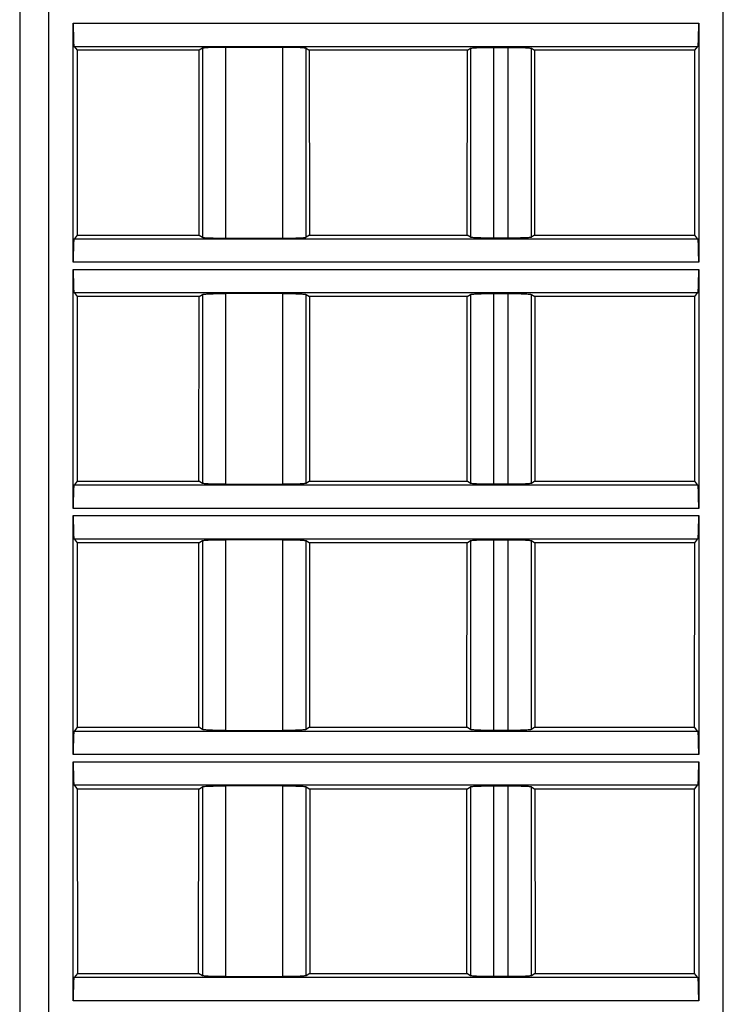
# Model space of a CAD drawing. Header units: millimetres. Extents: x 0 to 594, y 0 to 420.
# Tile 228 of 236: x 461 to 485, y 315 to 349. Entities that reach past the tile are written whole.
import ezdxf

# ---------------------------------------------------------------- set-up
doc = ezdxf.new("R2010")
doc.units = ezdxf.units.MM
doc.header["$LTSCALE"] = 32.67
doc.layers.get('0').update_dxf_attribs({"linetype": 'CONTINUOUS'})

msp = doc.modelspace()

# ---------------------------------------------------------------- linework, layer by layer
at = {"color": 7, "linetype": 'CONTINUOUS'}
for p, q in [((460.52849, 366.83035), (460.52849, 290.33035)), ((462.37834, 340.95536), (462.37834, 349.20533)), ((483.97865, 349.20533), (483.97865, 340.95536)), ((462.40505, 348.40609), (462.51106, 348.27355)), ((466.7284, 348.27355), (462.51106, 348.27355)), ((462.51106, 348.27355), (462.51301, 341.88958)), ((466.7245, 341.88958), (466.7284, 348.27355)), ((466.83725, 348.34152), (466.7284, 348.27355)), ((469.62169, 348.37401), (467.6353, 348.37401)), ((470.41974, 348.34152), (470.52859, 348.27355)), ((475.9884, 348.27355), (470.52859, 348.27355)), ((470.52859, 348.27355), (470.53249, 341.88958)), ((475.9845, 341.88958), (475.9884, 348.27355)), ((475.9884, 348.27355), (476.09725, 348.34152)), ((476.8953, 348.37401), (477.40169, 348.37401)), ((478.19974, 348.34152), (478.30859, 348.27355)), ((483.84592, 348.27355), (478.30859, 348.27355)), ((478.30859, 348.27355), (478.31249, 341.88958)), ((483.84398, 341.88958), (483.84592, 348.27355)), ((483.84592, 348.27355), (483.95194, 348.40609)), ((462.51301, 341.88958), (462.40505, 341.7546)), ((462.51301, 341.88958), (466.7245, 341.88958)), ((466.7245, 341.88958), (466.83725, 341.81918)), ((467.6353, 341.78669), (469.62169, 341.78669)), ((470.53249, 341.88958), (470.41974, 341.81918)), ((470.53249, 341.88958), (475.9845, 341.88958)), ((476.09725, 341.81918), (475.9845, 341.88958)), ((477.40169, 341.78669), (476.8953, 341.78669)), ((478.31249, 341.88958), (478.19974, 341.81918)), ((478.31249, 341.88958), (483.84398, 341.88958)), ((483.95194, 341.7546), (483.84398, 341.88958)), ((462.37834, 332.45536), (462.37834, 340.70533)), ((483.97865, 340.70533), (483.97865, 332.45536)), ((462.40505, 339.90609), (462.51366, 339.77031)), ((466.72321, 339.77031), (462.51366, 339.77031)), ((462.51366, 339.77031), (462.5156, 333.39281)), ((466.71932, 333.39281), (466.72321, 339.77031)), ((466.72321, 339.77031), (466.83725, 339.84152)), ((469.62168, 339.87401), (467.63528, 339.87401)), ((470.41974, 339.84152), (470.53378, 339.77031)), ((475.98321, 339.77031), (470.53378, 339.77031)), ((470.53378, 339.77031), (470.53767, 333.39281)), ((475.97932, 333.39281), (475.98321, 339.77031)), ((475.98321, 339.77031), (476.09725, 339.84152)), ((476.8953, 339.87401), (477.40169, 339.87401)), ((478.19974, 339.84152), (478.31378, 339.77031)), ((483.84333, 339.77031), (478.31378, 339.77031)), ((478.31378, 339.77031), (478.31767, 333.39281)), ((483.84139, 333.39281), (483.84333, 339.77031)), ((483.84333, 339.77031), (483.95194, 339.90609)), ((462.5156, 333.39281), (462.40505, 333.2546)), ((462.5156, 333.39281), (466.71932, 333.39281)), ((466.83725, 333.31918), (466.71932, 333.39281)), ((467.63531, 333.28669), (469.62171, 333.28669)), ((470.53767, 333.39281), (470.41974, 333.31918)), ((470.53767, 333.39281), (475.97932, 333.39281)), ((476.09725, 333.31918), (475.97932, 333.39281)), ((477.40169, 333.28669), (476.8953, 333.28669)), ((478.31767, 333.39281), (478.19974, 333.31918)), ((478.31767, 333.39281), (483.84139, 333.39281)), ((483.95194, 333.2546), (483.84139, 333.39281)), ((462.37834, 323.95536), (462.37834, 332.20533)), ((483.97865, 332.20533), (483.97865, 323.95536)), ((462.40505, 331.40609), (462.51625, 331.26707)), ((466.71802, 331.26707), (462.51625, 331.26707)), ((462.51625, 331.26707), (462.51819, 324.89605)), ((466.71413, 324.89605), (466.71802, 331.26707)), ((466.71802, 331.26707), (466.83725, 331.34152)), ((469.62168, 331.37401), (467.63528, 331.37401)), ((470.41974, 331.34152), (470.53897, 331.26707)), ((475.97802, 331.26707), (470.53897, 331.26707)), ((470.53897, 331.26707), (470.54286, 324.89605)), ((475.97413, 324.89605), (475.97802, 331.26707)), ((475.97802, 331.26707), (476.09725, 331.34152)), ((476.8953, 331.37401), (477.40169, 331.37401)), ((478.19974, 331.34152), (478.31897, 331.26707)), ((483.84074, 331.26707), (478.31897, 331.26707)), ((478.31897, 331.26707), (478.32286, 324.89605)), ((483.8388, 324.89605), (483.84074, 331.26707)), ((483.84074, 331.26707), (483.95194, 331.40609)), ((462.51819, 324.89605), (462.40505, 324.7546)), ((462.51819, 324.89605), (466.71413, 324.89605)), ((466.83725, 324.81918), (466.71413, 324.89605)), ((467.63531, 324.78669), (469.62171, 324.78669)), ((470.54286, 324.89605), (470.41974, 324.81918)), ((470.54286, 324.89605), (475.97413, 324.89605)), ((476.09725, 324.81918), (475.97413, 324.89605)), ((477.40169, 324.78669), (476.8953, 324.78669)), ((478.32286, 324.89605), (478.19974, 324.81918)), ((478.32286, 324.89605), (483.8388, 324.89605)), ((483.95194, 324.7546), (483.8388, 324.89605)), ((462.37834, 315.45536), (462.37834, 323.70533)), ((483.97865, 323.70533), (483.97865, 315.45536)), ((462.40505, 322.90609), (462.51884, 322.76383)), ((466.71283, 322.76383), (462.51884, 322.76383)), ((462.51884, 322.76383), (462.52078, 316.39929)), ((466.70895, 316.39929), (466.71283, 322.76383)), ((466.71283, 322.76383), (466.83725, 322.84152)), ((469.62168, 322.87401), (467.63528, 322.87401)), ((470.41974, 322.84152), (470.54416, 322.76383)), ((475.97283, 322.76383), (470.54416, 322.76383)), ((470.54416, 322.76383), (470.54804, 316.39929)), ((475.96895, 316.39929), (475.97283, 322.76383)), ((475.97283, 322.76383), (476.09725, 322.84152)), ((476.8953, 322.87401), (477.40169, 322.87401)), ((478.19974, 322.84152), (478.32416, 322.76383)), ((483.83815, 322.76383), (478.32416, 322.76383)), ((478.32416, 322.76383), (478.32804, 316.39929)), ((483.83621, 316.39929), (483.83815, 322.76383)), ((483.83815, 322.76383), (483.95194, 322.90609)), ((462.52078, 316.39929), (462.40505, 316.2546)), ((462.52078, 316.39929), (466.70895, 316.39929)), ((466.83725, 316.31918), (466.70895, 316.39929)), ((467.63531, 316.28669), (469.62171, 316.28669)), ((470.54804, 316.39929), (470.41974, 316.31918)), ((470.54804, 316.39929), (475.96895, 316.39929)), ((476.09725, 316.31918), (475.96895, 316.39929)), ((477.40169, 316.28669), (476.8953, 316.28669)), ((478.32804, 316.39929), (478.19974, 316.31918)), ((478.32804, 316.39929), (483.83621, 316.39929)), ((483.95194, 316.2546), (483.83621, 316.39929))]:
    msp.add_line(p, q, dxfattribs=at)
at = {"color": 9, "linetype": 'CONTINUOUS'}
for p, q in [((461.52849, 366.83035), (461.52849, 289.33035)), ((484.82849, 289.33035), (484.82849, 366.83035)), ((462.37834, 349.20533), (483.97865, 349.20533)), ((462.40505, 348.40609), (483.95194, 348.40609)), ((466.83725, 348.34152), (466.83725, 341.81918)), ((467.6353, 348.37401), (467.6353, 341.78669)), ((469.62169, 341.78669), (469.62169, 348.37401)), ((470.41974, 341.81918), (470.41974, 348.34152)), ((476.09725, 348.34152), (476.09725, 341.81918)), ((476.8953, 348.37401), (476.8953, 341.78669)), ((477.40169, 341.78669), (477.40169, 348.37401)), ((478.19974, 341.81918), (478.19974, 348.34152)), ((483.95194, 341.7546), (462.40505, 341.7546)), ((483.97865, 340.95536), (462.37834, 340.95536)), ((462.37834, 340.70533), (483.97865, 340.70533)), ((462.40505, 339.90609), (483.95194, 339.90609)), ((466.83725, 339.84152), (466.83725, 333.31918)), ((467.6353, 339.87401), (467.6353, 333.28669)), ((469.62169, 333.28669), (469.62169, 339.87401)), ((470.41974, 333.31918), (470.41974, 339.84152)), ((476.09725, 339.84152), (476.09725, 333.31918)), ((476.8953, 339.87401), (476.8953, 333.28669)), ((477.40169, 333.28669), (477.40169, 339.87401)), ((478.19974, 333.31918), (478.19974, 339.84152)), ((483.95194, 333.2546), (462.40505, 333.2546)), ((483.97865, 332.45536), (462.37834, 332.45536)), ((462.37834, 332.20533), (483.97865, 332.20533)), ((462.40505, 331.40609), (483.95194, 331.40609)), ((466.83725, 331.34152), (466.83725, 324.81918)), ((467.6353, 331.37401), (467.6353, 324.78669)), ((469.62169, 324.78669), (469.62169, 331.37401)), ((470.41974, 324.81918), (470.41974, 331.34152)), ((476.09725, 331.34152), (476.09725, 324.81918)), ((476.8953, 331.37401), (476.8953, 324.78669)), ((477.40169, 324.78669), (477.40169, 331.37401)), ((478.19974, 324.81918), (478.19974, 331.34152)), ((483.95194, 324.7546), (462.40505, 324.7546)), ((483.97865, 323.95536), (462.37834, 323.95536)), ((462.37834, 323.70533), (483.97865, 323.70533)), ((462.40505, 322.90609), (483.95194, 322.90609)), ((466.83725, 322.84152), (466.83725, 316.31918)), ((467.6353, 322.87401), (467.6353, 316.28669)), ((469.62169, 316.28669), (469.62169, 322.87401)), ((470.41974, 316.31918), (470.41974, 322.84152)), ((476.09725, 322.84152), (476.09725, 316.31918)), ((476.8953, 322.87401), (476.8953, 316.28669)), ((477.40169, 316.28669), (477.40169, 322.87401)), ((478.19974, 316.31918), (478.19974, 322.84152)), ((483.95194, 316.2546), (462.40505, 316.2546)), ((483.97865, 315.45536), (462.37834, 315.45536))]:
    msp.add_line(p, q, dxfattribs=at)
at = {"color": 7, "linetype": 'CONTINUOUS'}
for points, knots in [([(462.37834, 349.20533), (462.37834, 349.15475), (462.37899, 348.97033), (462.38162, 348.78589), (462.38609, 348.65212)], [0, 0, 0, 0, 0.27428543, 1, 1, 1, 1]), ([(483.9709, 348.65212), (483.97223, 348.692), (483.97713, 348.87637), (483.97865, 349.06081), (483.97865, 349.20533)], [0, 0, 0, 0, 0.21636758, 1, 1, 1, 1]), ([(462.38609, 348.65212), (462.3872, 348.61892), (462.38939, 348.5603), (462.39394, 348.48552), (462.39758, 348.43856), (462.40182, 348.41546), (462.4035, 348.40803), (462.40505, 348.40609)], [0, 0, 0, 0, 0.40314574, 0.7108781, 0.91163008, 0.96987308, 1, 1, 1, 1]), ([(483.95194, 348.40609), (483.95349, 348.40803), (483.95517, 348.41546), (483.9594, 348.43856), (483.96305, 348.48552), (483.9676, 348.5603), (483.96979, 348.61892), (483.9709, 348.65212)], [0, 0, 0, 0, 0.03012692, 0.08836991, 0.28912189, 0.59685425, 1, 1, 1, 1]), ([(467.0897, 348.36462), (467.0565, 348.36327), (466.99776, 348.36029), (466.92118, 348.35572), (466.871, 348.34897), (466.84438, 348.34597), (466.83725, 348.34152)], [0, 0, 0, 0, 0.39249193, 0.69638807, 0.9007093, 1, 1, 1, 1]), ([(467.6353, 348.37401), (467.58557, 348.37401), (467.40368, 348.37321), (467.22176, 348.37), (467.0897, 348.36462)], [0, 0, 0, 0, 0.27339584, 1, 1, 1, 1]), ([(470.16729, 348.36462), (470.12774, 348.36623), (469.94593, 348.37215), (469.76401, 348.37401), (469.62169, 348.37401)], [0, 0, 0, 0, 0.2175915, 1, 1, 1, 1]), ([(470.41974, 348.34152), (470.41261, 348.34597), (470.38599, 348.34897), (470.3358, 348.35572), (470.25923, 348.36029), (470.20049, 348.36327), (470.16729, 348.36462)], [0, 0, 0, 0, 0.09929069, 0.30361191, 0.60750806, 1, 1, 1, 1]), ([(476.09725, 348.34152), (476.10439, 348.34597), (476.13104, 348.34896), (476.18122, 348.35572), (476.25778, 348.36028), (476.3165, 348.36327), (476.34969, 348.36462)], [0, 0, 0, 0, 0.09942633, 0.30382068, 0.60760815, 1, 1, 1, 1]), ([(476.34969, 348.36462), (476.38923, 348.36623), (476.57104, 348.37215), (476.75296, 348.37401), (476.89528, 348.37401)], [0, 0, 0, 0, 0.21756521, 1, 1, 1, 1]), ([(477.40168, 348.37401), (477.45142, 348.37401), (477.63331, 348.37322), (477.81523, 348.37), (477.94729, 348.36462)], [0, 0, 0, 0, 0.27341699, 1, 1, 1, 1]), ([(477.94729, 348.36462), (477.98049, 348.36327), (478.03922, 348.36028), (478.11578, 348.35572), (478.16596, 348.34896), (478.1926, 348.34597), (478.19974, 348.34151)], [0, 0, 0, 0, 0.39241274, 0.69620943, 0.90058912, 1, 1, 1, 1]), ([(462.40505, 341.7546), (462.4035, 341.75266), (462.40182, 341.74523), (462.39758, 341.72213), (462.39394, 341.67517), (462.38939, 341.60039), (462.3872, 341.54178), (462.38609, 341.50857)], [0, 0, 0, 0, 0.03012692, 0.08836991, 0.28912189, 0.59685425, 1, 1, 1, 1]), ([(466.83725, 341.81918), (466.84438, 341.81473), (466.871, 341.81173), (466.92118, 341.80497), (466.99776, 341.80041), (467.0565, 341.79742), (467.0897, 341.79607)], [0, 0, 0, 0, 0.09929069, 0.30361191, 0.60750806, 1, 1, 1, 1]), ([(467.0897, 341.79607), (467.12925, 341.79446), (467.31106, 341.78855), (467.49298, 341.78669), (467.6353, 341.78669)], [0, 0, 0, 0, 0.2175915, 1, 1, 1, 1]), ([(469.62169, 341.78669), (469.67142, 341.78669), (469.85331, 341.78748), (470.03523, 341.79069), (470.16729, 341.79607)], [0, 0, 0, 0, 0.27339584, 1, 1, 1, 1]), ([(470.16729, 341.79607), (470.20049, 341.79742), (470.25923, 341.80041), (470.3358, 341.80497), (470.38599, 341.81173), (470.41261, 341.81473), (470.41974, 341.81918)], [0, 0, 0, 0, 0.39249193, 0.69638807, 0.9007093, 1, 1, 1, 1]), ([(476.3497, 341.79607), (476.3165, 341.79742), (476.25777, 341.80041), (476.18121, 341.80498), (476.13103, 341.81174), (476.10439, 341.81472), (476.09725, 341.81918)], [0, 0, 0, 0, 0.39241264, 0.69620929, 0.90058904, 1, 1, 1, 1]), ([(476.89531, 341.78669), (476.84557, 341.78669), (476.66367, 341.78748), (476.48176, 341.79069), (476.3497, 341.79607)], [0, 0, 0, 0, 0.27341699, 1, 1, 1, 1]), ([(477.9473, 341.79607), (477.90775, 341.79446), (477.72595, 341.78854), (477.54403, 341.78669), (477.40171, 341.78669)], [0, 0, 0, 0, 0.21756522, 1, 1, 1, 1]), ([(478.19974, 341.81918), (478.1926, 341.81472), (478.16595, 341.81174), (478.11577, 341.80497), (478.03921, 341.80041), (477.98049, 341.79742), (477.9473, 341.79607)], [0, 0, 0, 0, 0.0994263, 0.30382062, 0.60760811, 1, 1, 1, 1]), ([(483.9709, 341.50857), (483.96979, 341.54178), (483.9676, 341.60039), (483.96305, 341.67517), (483.9594, 341.72213), (483.95517, 341.74523), (483.95349, 341.75266), (483.95194, 341.7546)], [0, 0, 0, 0, 0.40314574, 0.7108781, 0.91163008, 0.96987308, 1, 1, 1, 1]), ([(462.38609, 341.50857), (462.38476, 341.46869), (462.37986, 341.28433), (462.37834, 341.09988), (462.37834, 340.95536)], [0, 0, 0, 0, 0.21636758, 1, 1, 1, 1]), ([(483.97865, 340.95536), (483.97865, 341.00595), (483.978, 341.19037), (483.97537, 341.37481), (483.9709, 341.50857)], [0, 0, 0, 0, 0.27428543, 1, 1, 1, 1]), ([(462.37834, 340.70533), (462.37834, 340.65475), (462.37899, 340.47033), (462.38162, 340.28589), (462.38609, 340.15212)], [0, 0, 0, 0, 0.27428543, 1, 1, 1, 1]), ([(483.9709, 340.15212), (483.97223, 340.192), (483.97713, 340.37637), (483.97865, 340.56081), (483.97865, 340.70533)], [0, 0, 0, 0, 0.21636758, 1, 1, 1, 1]), ([(462.38609, 340.15212), (462.3872, 340.11892), (462.38939, 340.0603), (462.39394, 339.98552), (462.39758, 339.93856), (462.40182, 339.91546), (462.4035, 339.90803), (462.40505, 339.90609)], [0, 0, 0, 0, 0.40314574, 0.7108781, 0.91163008, 0.96987308, 1, 1, 1, 1]), ([(483.95194, 339.90609), (483.95349, 339.90803), (483.95517, 339.91546), (483.9594, 339.93856), (483.96305, 339.98552), (483.9676, 340.0603), (483.96979, 340.11892), (483.9709, 340.15212)], [0, 0, 0, 0, 0.03012692, 0.08836991, 0.28912189, 0.59685425, 1, 1, 1, 1]), ([(466.83725, 339.84152), (466.84439, 339.84597), (466.87104, 339.84896), (466.92122, 339.85572), (466.99778, 339.86028), (467.0565, 339.86327), (467.08969, 339.86462)], [0, 0, 0, 0, 0.09942633, 0.30382068, 0.60760815, 1, 1, 1, 1]), ([(467.08969, 339.86462), (467.12923, 339.86623), (467.31104, 339.87215), (467.49296, 339.87401), (467.63528, 339.87401)], [0, 0, 0, 0, 0.21756521, 1, 1, 1, 1]), ([(469.62168, 339.87401), (469.67142, 339.87401), (469.85331, 339.87322), (470.03523, 339.87), (470.16729, 339.86462)], [0, 0, 0, 0, 0.27341699, 1, 1, 1, 1]), ([(470.16729, 339.86462), (470.20049, 339.86327), (470.25922, 339.86028), (470.33578, 339.85572), (470.38596, 339.84896), (470.4126, 339.84597), (470.41974, 339.84151)], [0, 0, 0, 0, 0.39241274, 0.69620943, 0.90058912, 1, 1, 1, 1]), ([(476.09725, 339.84152), (476.10439, 339.84597), (476.13104, 339.84896), (476.18122, 339.85572), (476.25778, 339.86028), (476.3165, 339.86327), (476.34969, 339.86462)], [0, 0, 0, 0, 0.09942633, 0.30382068, 0.60760815, 1, 1, 1, 1]), ([(476.34969, 339.86462), (476.38923, 339.86623), (476.57104, 339.87215), (476.75296, 339.87401), (476.89528, 339.87401)], [0, 0, 0, 0, 0.21756521, 1, 1, 1, 1]), ([(477.40168, 339.87401), (477.45142, 339.87401), (477.63331, 339.87322), (477.81523, 339.87), (477.94729, 339.86462)], [0, 0, 0, 0, 0.27341699, 1, 1, 1, 1]), ([(477.94729, 339.86462), (477.98049, 339.86327), (478.03922, 339.86028), (478.11578, 339.85572), (478.16596, 339.84896), (478.1926, 339.84597), (478.19974, 339.84151)], [0, 0, 0, 0, 0.39241274, 0.69620943, 0.90058912, 1, 1, 1, 1]), ([(462.40505, 333.2546), (462.4035, 333.25266), (462.40182, 333.24523), (462.39758, 333.22213), (462.39394, 333.17517), (462.38939, 333.10039), (462.3872, 333.04178), (462.38609, 333.00857)], [0, 0, 0, 0, 0.03012692, 0.08836991, 0.28912189, 0.59685425, 1, 1, 1, 1]), ([(467.0897, 333.29607), (467.0565, 333.29742), (466.99777, 333.30041), (466.92121, 333.30498), (466.87103, 333.31174), (466.84439, 333.31472), (466.83725, 333.31918)], [0, 0, 0, 0, 0.39241264, 0.69620929, 0.90058904, 1, 1, 1, 1]), ([(467.63531, 333.28669), (467.58557, 333.28669), (467.40367, 333.28748), (467.22176, 333.29069), (467.0897, 333.29607)], [0, 0, 0, 0, 0.27341699, 1, 1, 1, 1]), ([(470.1673, 333.29607), (470.12775, 333.29446), (469.94595, 333.28854), (469.76403, 333.28669), (469.62171, 333.28669)], [0, 0, 0, 0, 0.21756522, 1, 1, 1, 1]), ([(470.41974, 333.31918), (470.4126, 333.31472), (470.38595, 333.31174), (470.33577, 333.30497), (470.25921, 333.30041), (470.20049, 333.29742), (470.1673, 333.29607)], [0, 0, 0, 0, 0.0994263, 0.30382062, 0.60760811, 1, 1, 1, 1]), ([(476.3497, 333.29607), (476.3165, 333.29742), (476.25777, 333.30041), (476.18121, 333.30498), (476.13103, 333.31174), (476.10439, 333.31472), (476.09725, 333.31918)], [0, 0, 0, 0, 0.39241264, 0.69620929, 0.90058904, 1, 1, 1, 1]), ([(476.89531, 333.28669), (476.84557, 333.28669), (476.66367, 333.28748), (476.48176, 333.29069), (476.3497, 333.29607)], [0, 0, 0, 0, 0.27341699, 1, 1, 1, 1]), ([(477.9473, 333.29607), (477.90775, 333.29446), (477.72595, 333.28854), (477.54403, 333.28669), (477.40171, 333.28669)], [0, 0, 0, 0, 0.21756522, 1, 1, 1, 1]), ([(478.19974, 333.31918), (478.1926, 333.31472), (478.16595, 333.31174), (478.11577, 333.30497), (478.03921, 333.30041), (477.98049, 333.29742), (477.9473, 333.29607)], [0, 0, 0, 0, 0.0994263, 0.30382062, 0.60760811, 1, 1, 1, 1]), ([(483.9709, 333.00857), (483.96979, 333.04178), (483.9676, 333.10039), (483.96305, 333.17517), (483.9594, 333.22213), (483.95517, 333.24523), (483.95349, 333.25266), (483.95194, 333.2546)], [0, 0, 0, 0, 0.40314574, 0.7108781, 0.91163008, 0.96987308, 1, 1, 1, 1]), ([(462.38609, 333.00857), (462.38476, 332.96869), (462.37986, 332.78433), (462.37834, 332.59988), (462.37834, 332.45536)], [0, 0, 0, 0, 0.21636758, 1, 1, 1, 1]), ([(483.97865, 332.45536), (483.97865, 332.50595), (483.978, 332.69037), (483.97537, 332.87481), (483.9709, 333.00857)], [0, 0, 0, 0, 0.27428543, 1, 1, 1, 1]), ([(462.37834, 332.20533), (462.37834, 332.15475), (462.37899, 331.97033), (462.38162, 331.78589), (462.38609, 331.65212)], [0, 0, 0, 0, 0.27428543, 1, 1, 1, 1]), ([(483.9709, 331.65212), (483.97223, 331.692), (483.97713, 331.87637), (483.97865, 332.06081), (483.97865, 332.20533)], [0, 0, 0, 0, 0.21636758, 1, 1, 1, 1]), ([(462.38609, 331.65212), (462.3872, 331.61892), (462.38939, 331.5603), (462.39394, 331.48552), (462.39758, 331.43856), (462.40182, 331.41546), (462.4035, 331.40803), (462.40505, 331.40609)], [0, 0, 0, 0, 0.40314574, 0.7108781, 0.91163008, 0.96987308, 1, 1, 1, 1]), ([(483.95194, 331.40609), (483.95349, 331.40803), (483.95517, 331.41546), (483.9594, 331.43856), (483.96305, 331.48552), (483.9676, 331.5603), (483.96979, 331.61892), (483.9709, 331.65212)], [0, 0, 0, 0, 0.03012692, 0.08836991, 0.28912189, 0.59685425, 1, 1, 1, 1]), ([(466.83725, 331.34152), (466.84439, 331.34597), (466.87104, 331.34896), (466.92122, 331.35572), (466.99778, 331.36028), (467.0565, 331.36327), (467.08969, 331.36462)], [0, 0, 0, 0, 0.09942633, 0.30382068, 0.60760815, 1, 1, 1, 1]), ([(467.08969, 331.36462), (467.12923, 331.36623), (467.31104, 331.37215), (467.49296, 331.37401), (467.63528, 331.37401)], [0, 0, 0, 0, 0.21756521, 1, 1, 1, 1]), ([(469.62168, 331.37401), (469.67142, 331.37401), (469.85331, 331.37322), (470.03523, 331.37), (470.16729, 331.36462)], [0, 0, 0, 0, 0.27341699, 1, 1, 1, 1]), ([(470.16729, 331.36462), (470.20049, 331.36327), (470.25922, 331.36028), (470.33578, 331.35572), (470.38596, 331.34896), (470.4126, 331.34597), (470.41974, 331.34151)], [0, 0, 0, 0, 0.39241274, 0.69620943, 0.90058912, 1, 1, 1, 1]), ([(476.09725, 331.34152), (476.10439, 331.34597), (476.13104, 331.34896), (476.18122, 331.35572), (476.25778, 331.36028), (476.3165, 331.36327), (476.34969, 331.36462)], [0, 0, 0, 0, 0.09942633, 0.30382068, 0.60760815, 1, 1, 1, 1]), ([(476.34969, 331.36462), (476.38923, 331.36623), (476.57104, 331.37215), (476.75296, 331.37401), (476.89528, 331.37401)], [0, 0, 0, 0, 0.21756521, 1, 1, 1, 1]), ([(477.40168, 331.37401), (477.45142, 331.37401), (477.63331, 331.37322), (477.81523, 331.37), (477.94729, 331.36462)], [0, 0, 0, 0, 0.27341699, 1, 1, 1, 1]), ([(477.94729, 331.36462), (477.98049, 331.36327), (478.03922, 331.36028), (478.11578, 331.35572), (478.16596, 331.34896), (478.1926, 331.34597), (478.19974, 331.34151)], [0, 0, 0, 0, 0.39241274, 0.69620943, 0.90058912, 1, 1, 1, 1]), ([(462.40505, 324.7546), (462.4035, 324.75266), (462.40182, 324.74523), (462.39758, 324.72213), (462.39394, 324.67517), (462.38939, 324.60039), (462.3872, 324.54178), (462.38609, 324.50857)], [0, 0, 0, 0, 0.03012692, 0.08836991, 0.28912189, 0.59685425, 1, 1, 1, 1]), ([(467.0897, 324.79607), (467.0565, 324.79742), (466.99777, 324.80041), (466.92121, 324.80498), (466.87103, 324.81174), (466.84439, 324.81472), (466.83725, 324.81918)], [0, 0, 0, 0, 0.39241264, 0.69620929, 0.90058904, 1, 1, 1, 1]), ([(467.63531, 324.78669), (467.58557, 324.78669), (467.40367, 324.78748), (467.22176, 324.79069), (467.0897, 324.79607)], [0, 0, 0, 0, 0.27341699, 1, 1, 1, 1]), ([(470.1673, 324.79607), (470.12775, 324.79446), (469.94595, 324.78854), (469.76403, 324.78669), (469.62171, 324.78669)], [0, 0, 0, 0, 0.21756522, 1, 1, 1, 1]), ([(470.41974, 324.81918), (470.4126, 324.81472), (470.38595, 324.81174), (470.33577, 324.80497), (470.25921, 324.80041), (470.20049, 324.79742), (470.1673, 324.79607)], [0, 0, 0, 0, 0.0994263, 0.30382062, 0.60760811, 1, 1, 1, 1]), ([(476.3497, 324.79607), (476.3165, 324.79742), (476.25777, 324.80041), (476.18121, 324.80498), (476.13103, 324.81174), (476.10439, 324.81472), (476.09725, 324.81918)], [0, 0, 0, 0, 0.39241264, 0.69620929, 0.90058904, 1, 1, 1, 1]), ([(476.89531, 324.78669), (476.84557, 324.78669), (476.66367, 324.78748), (476.48176, 324.79069), (476.3497, 324.79607)], [0, 0, 0, 0, 0.27341699, 1, 1, 1, 1]), ([(477.9473, 324.79607), (477.90775, 324.79446), (477.72595, 324.78854), (477.54403, 324.78669), (477.40171, 324.78669)], [0, 0, 0, 0, 0.21756522, 1, 1, 1, 1]), ([(478.19974, 324.81918), (478.1926, 324.81472), (478.16595, 324.81174), (478.11577, 324.80497), (478.03921, 324.80041), (477.98049, 324.79742), (477.9473, 324.79607)], [0, 0, 0, 0, 0.0994263, 0.30382062, 0.60760811, 1, 1, 1, 1]), ([(483.9709, 324.50857), (483.96979, 324.54178), (483.9676, 324.60039), (483.96305, 324.67517), (483.9594, 324.72213), (483.95517, 324.74523), (483.95349, 324.75266), (483.95194, 324.7546)], [0, 0, 0, 0, 0.40314574, 0.7108781, 0.91163008, 0.96987308, 1, 1, 1, 1]), ([(462.38609, 324.50857), (462.38476, 324.46869), (462.37986, 324.28433), (462.37834, 324.09988), (462.37834, 323.95536)], [0, 0, 0, 0, 0.21636758, 1, 1, 1, 1]), ([(483.97865, 323.95536), (483.97865, 324.00595), (483.978, 324.19037), (483.97537, 324.37481), (483.9709, 324.50857)], [0, 0, 0, 0, 0.27428543, 1, 1, 1, 1]), ([(462.37834, 323.70533), (462.37834, 323.65475), (462.37899, 323.47033), (462.38162, 323.28589), (462.38609, 323.15212)], [0, 0, 0, 0, 0.27428543, 1, 1, 1, 1]), ([(483.9709, 323.15212), (483.97223, 323.192), (483.97713, 323.37637), (483.97865, 323.56081), (483.97865, 323.70533)], [0, 0, 0, 0, 0.21636758, 1, 1, 1, 1]), ([(462.38609, 323.15212), (462.3872, 323.11892), (462.38939, 323.0603), (462.39394, 322.98552), (462.39758, 322.93856), (462.40182, 322.91546), (462.4035, 322.90803), (462.40505, 322.90609)], [0, 0, 0, 0, 0.40314574, 0.7108781, 0.91163008, 0.96987308, 1, 1, 1, 1]), ([(483.95194, 322.90609), (483.95349, 322.90803), (483.95517, 322.91546), (483.9594, 322.93856), (483.96305, 322.98552), (483.9676, 323.0603), (483.96979, 323.11892), (483.9709, 323.15212)], [0, 0, 0, 0, 0.03012692, 0.08836991, 0.28912189, 0.59685425, 1, 1, 1, 1]), ([(466.83725, 322.84152), (466.84439, 322.84597), (466.87104, 322.84896), (466.92122, 322.85572), (466.99778, 322.86028), (467.0565, 322.86327), (467.08969, 322.86462)], [0, 0, 0, 0, 0.09942633, 0.30382068, 0.60760815, 1, 1, 1, 1]), ([(467.08969, 322.86462), (467.12923, 322.86623), (467.31104, 322.87215), (467.49296, 322.87401), (467.63528, 322.87401)], [0, 0, 0, 0, 0.21756521, 1, 1, 1, 1]), ([(469.62168, 322.87401), (469.67142, 322.87401), (469.85331, 322.87322), (470.03523, 322.87), (470.16729, 322.86462)], [0, 0, 0, 0, 0.27341699, 1, 1, 1, 1]), ([(470.16729, 322.86462), (470.20049, 322.86327), (470.25922, 322.86028), (470.33578, 322.85572), (470.38596, 322.84896), (470.4126, 322.84597), (470.41974, 322.84151)], [0, 0, 0, 0, 0.39241274, 0.69620943, 0.90058912, 1, 1, 1, 1]), ([(476.09725, 322.84152), (476.10439, 322.84597), (476.13104, 322.84896), (476.18122, 322.85572), (476.25778, 322.86028), (476.3165, 322.86327), (476.34969, 322.86462)], [0, 0, 0, 0, 0.09942633, 0.30382068, 0.60760815, 1, 1, 1, 1]), ([(476.34969, 322.86462), (476.38923, 322.86623), (476.57104, 322.87215), (476.75296, 322.87401), (476.89528, 322.87401)], [0, 0, 0, 0, 0.21756521, 1, 1, 1, 1]), ([(477.40168, 322.87401), (477.45142, 322.87401), (477.63331, 322.87322), (477.81523, 322.87), (477.94729, 322.86462)], [0, 0, 0, 0, 0.27341699, 1, 1, 1, 1]), ([(477.94729, 322.86462), (477.98049, 322.86327), (478.03922, 322.86028), (478.11578, 322.85572), (478.16596, 322.84896), (478.1926, 322.84597), (478.19974, 322.84151)], [0, 0, 0, 0, 0.39241274, 0.69620943, 0.90058912, 1, 1, 1, 1]), ([(462.40505, 316.2546), (462.4035, 316.25266), (462.40182, 316.24523), (462.39758, 316.22213), (462.39394, 316.17517), (462.38939, 316.10039), (462.3872, 316.04178), (462.38609, 316.00857)], [0, 0, 0, 0, 0.03012692, 0.08836991, 0.28912189, 0.59685425, 1, 1, 1, 1]), ([(467.0897, 316.29607), (467.0565, 316.29742), (466.99777, 316.30041), (466.92121, 316.30498), (466.87103, 316.31174), (466.84439, 316.31472), (466.83725, 316.31918)], [0, 0, 0, 0, 0.39241264, 0.69620929, 0.90058904, 1, 1, 1, 1]), ([(467.63531, 316.28669), (467.58557, 316.28669), (467.40367, 316.28748), (467.22176, 316.29069), (467.0897, 316.29607)], [0, 0, 0, 0, 0.27341699, 1, 1, 1, 1]), ([(470.1673, 316.29607), (470.12775, 316.29446), (469.94595, 316.28854), (469.76403, 316.28669), (469.62171, 316.28669)], [0, 0, 0, 0, 0.21756522, 1, 1, 1, 1]), ([(470.41974, 316.31918), (470.4126, 316.31472), (470.38595, 316.31174), (470.33577, 316.30497), (470.25921, 316.30041), (470.20049, 316.29742), (470.1673, 316.29607)], [0, 0, 0, 0, 0.0994263, 0.30382062, 0.60760811, 1, 1, 1, 1]), ([(476.3497, 316.29607), (476.3165, 316.29742), (476.25777, 316.30041), (476.18121, 316.30498), (476.13103, 316.31174), (476.10439, 316.31472), (476.09725, 316.31918)], [0, 0, 0, 0, 0.39241264, 0.69620929, 0.90058904, 1, 1, 1, 1]), ([(476.89531, 316.28669), (476.84557, 316.28669), (476.66367, 316.28748), (476.48176, 316.29069), (476.3497, 316.29607)], [0, 0, 0, 0, 0.27341699, 1, 1, 1, 1]), ([(477.9473, 316.29607), (477.90775, 316.29446), (477.72595, 316.28854), (477.54403, 316.28669), (477.40171, 316.28669)], [0, 0, 0, 0, 0.21756522, 1, 1, 1, 1]), ([(478.19974, 316.31918), (478.1926, 316.31472), (478.16595, 316.31174), (478.11577, 316.30497), (478.03921, 316.30041), (477.98049, 316.29742), (477.9473, 316.29607)], [0, 0, 0, 0, 0.0994263, 0.30382062, 0.60760811, 1, 1, 1, 1]), ([(483.9709, 316.00857), (483.96979, 316.04178), (483.9676, 316.10039), (483.96305, 316.17517), (483.9594, 316.22213), (483.95517, 316.24523), (483.95349, 316.25266), (483.95194, 316.2546)], [0, 0, 0, 0, 0.40314574, 0.7108781, 0.91163008, 0.96987308, 1, 1, 1, 1]), ([(462.38609, 316.00857), (462.38476, 315.96869), (462.37986, 315.78433), (462.37834, 315.59988), (462.37834, 315.45536)], [0, 0, 0, 0, 0.21636758, 1, 1, 1, 1]), ([(483.97865, 315.45536), (483.97865, 315.50595), (483.978, 315.69037), (483.97537, 315.87481), (483.9709, 316.00857)], [0, 0, 0, 0, 0.27428543, 1, 1, 1, 1])]:
    msp.add_open_spline(points, degree=3, knots=knots, dxfattribs=at)

doc.saveas('drawing.dxf')
